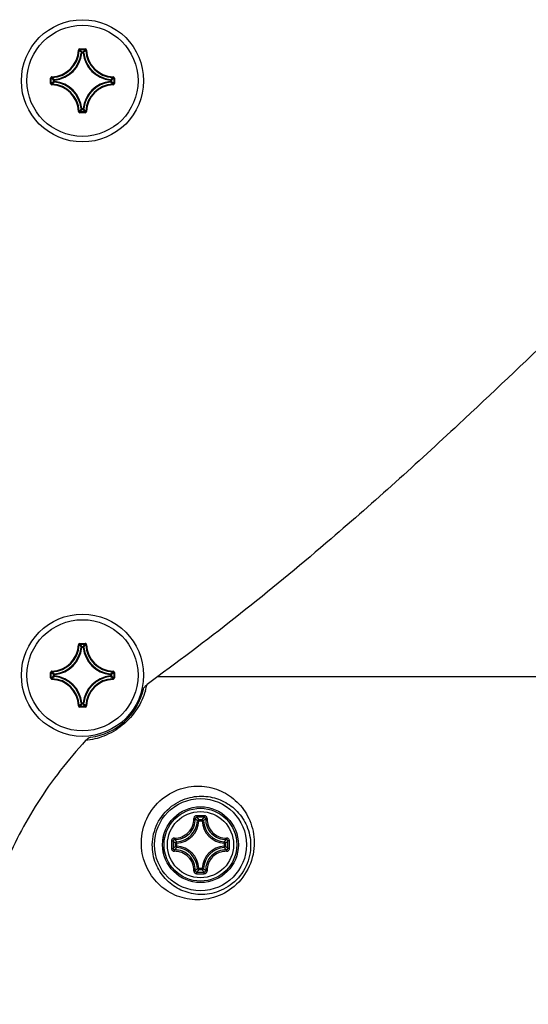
# Model space of a CAD drawing. Header units: millimetres. Extents: x 0 to 420, y 0 to 297.
# Tile 231 of 256: x 352 to 359, y 165 to 180. Entities that reach past the tile are written whole.
import ezdxf

# ---------------------------------------------------------------- set-up
doc = ezdxf.new("R2010")
doc.units = ezdxf.units.MM
doc.header["$LTSCALE"] = 23.1
doc.layers.get('0').update_dxf_attribs({"linetype": 'CONTINUOUS'})
doc.layers.add('AXES', color=7, linetype='CONTINUOUS')

msp = doc.modelspace()

# ---------------------------------------------------------------- linework, layer by layer
at = {"color": 7, "linetype": 'Continuous'}
for p, q in [((352.8717, 179.1832), (352.8817, 179.1829)), ((352.8916, 179.2026), (352.9704, 179.2026)), ((352.8916, 179.2026), (352.8916, 179.1926)), ((352.8916, 179.1926), (352.9704, 179.1926)), ((352.9229, 179.1492), (352.913, 179.1502)), ((352.9229, 179.1592), (352.939, 179.1592)), ((352.9229, 179.1492), (352.9229, 179.1592)), ((352.923, 179.1492), (352.939, 179.1492)), ((352.939, 179.1492), (352.939, 179.1592)), ((352.939, 179.1492), (352.9489, 179.1502)), ((352.9704, 179.2026), (352.9704, 179.1926)), ((352.9903, 179.1832), (352.9803, 179.1829)), ((352.4912, 178.8027), (352.4915, 178.7927)), ((353.3708, 178.8027), (353.3705, 178.7927)), ((352.4718, 178.7828), (352.4818, 178.7828)), ((352.4718, 178.704), (352.4718, 178.7828)), ((352.4718, 178.704), (352.4818, 178.704)), ((352.4818, 178.704), (352.4818, 178.7828)), ((352.4912, 178.6841), (352.4915, 178.6941)), ((352.5252, 178.7514), (352.5152, 178.7514)), ((352.5152, 178.7354), (352.5152, 178.7514)), ((352.5252, 178.7354), (352.5152, 178.7354)), ((352.5252, 178.7514), (352.5242, 178.7614)), ((352.5252, 178.7354), (352.5242, 178.7254)), ((352.5252, 178.7354), (352.5252, 178.7514)), ((353.3368, 178.7514), (353.3378, 178.7614)), ((353.3368, 178.7514), (353.3468, 178.7514)), ((353.3368, 178.7514), (353.3368, 178.7354)), ((353.3368, 178.7354), (353.3468, 178.7354)), ((353.3368, 178.7354), (353.3378, 178.7254)), ((353.3468, 178.7514), (353.3468, 178.7354)), ((353.3708, 178.6841), (353.3705, 178.6941)), ((353.3902, 178.7828), (353.3802, 178.7828)), ((353.3802, 178.7828), (353.3802, 178.704)), ((353.3902, 178.704), (353.3802, 178.704)), ((353.3902, 178.7828), (353.3902, 178.704)), ((352.8717, 178.3036), (352.8817, 178.3039)), ((352.9704, 178.2942), (352.8916, 178.2942)), ((352.8916, 178.2842), (352.8916, 178.2942)), ((352.9704, 178.2842), (352.8916, 178.2842)), ((352.9229, 178.3376), (352.913, 178.3366)), ((352.9229, 178.3376), (352.9229, 178.3276)), ((352.939, 178.3276), (352.9229, 178.3276)), ((352.939, 178.3376), (352.923, 178.3376)), ((352.939, 178.3376), (352.9489, 178.3366)), ((352.939, 178.3376), (352.939, 178.3276)), ((352.9704, 178.2842), (352.9704, 178.2942)), ((352.9903, 178.3036), (352.9803, 178.3039)), ((352.8717, 170.6232), (352.8817, 170.6229)), ((352.8916, 170.6426), (352.9704, 170.6426)), ((352.8916, 170.6426), (352.8916, 170.6326)), ((352.8916, 170.6326), (352.9704, 170.6326)), ((352.9229, 170.5892), (352.913, 170.5902)), ((352.9229, 170.5992), (352.939, 170.5992)), ((352.9229, 170.5892), (352.9229, 170.5992)), ((352.923, 170.5892), (352.939, 170.5892)), ((352.939, 170.5892), (352.939, 170.5992)), ((352.939, 170.5892), (352.9489, 170.5902)), ((352.9704, 170.6426), (352.9704, 170.6326)), ((352.9903, 170.6232), (352.9803, 170.6229)), ((352.4718, 170.2228), (352.4818, 170.2228)), ((352.4718, 170.144), (352.4718, 170.2228)), ((352.4718, 170.144), (352.4818, 170.144)), ((352.4818, 170.144), (352.4818, 170.2228)), ((352.4912, 170.2427), (352.4915, 170.2327)), ((352.5252, 170.1914), (352.5152, 170.1914)), ((352.5152, 170.1754), (352.5152, 170.1914)), ((352.5252, 170.1754), (352.5152, 170.1754)), ((352.5252, 170.1914), (352.5242, 170.2014)), ((352.5252, 170.1754), (352.5242, 170.1654)), ((352.5252, 170.1754), (352.5252, 170.1914)), ((353.3368, 170.1914), (353.3378, 170.2014)), ((353.3368, 170.1914), (353.3468, 170.1914)), ((353.3368, 170.1914), (353.3368, 170.1754)), ((353.3368, 170.1754), (353.3468, 170.1754)), ((353.3368, 170.1754), (353.3378, 170.1654)), ((353.3468, 170.1914), (353.3468, 170.1754)), ((353.3708, 170.2427), (353.3705, 170.2327)), ((353.3902, 170.2228), (353.3802, 170.2228)), ((353.3802, 170.2228), (353.3802, 170.144)), ((353.3902, 170.144), (353.3802, 170.144)), ((353.3902, 170.2228), (353.3902, 170.144)), ((354.0177, 170.1675), (360.2009, 170.1675)), ((352.4912, 170.1241), (352.4915, 170.1341)), ((353.3708, 170.1241), (353.3705, 170.1341)), ((352.8717, 169.7436), (352.8817, 169.7439)), ((352.9704, 169.7342), (352.8916, 169.7342)), ((352.8916, 169.7242), (352.8916, 169.7342)), ((352.9704, 169.7242), (352.8916, 169.7242)), ((352.9229, 169.7776), (352.913, 169.7766)), ((352.9229, 169.7776), (352.9229, 169.7676)), ((352.939, 169.7676), (352.9229, 169.7676)), ((352.939, 169.7776), (352.923, 169.7776)), ((352.939, 169.7776), (352.9489, 169.7766)), ((352.939, 169.7776), (352.939, 169.7676)), ((352.9704, 169.7242), (352.9704, 169.7342)), ((352.9903, 169.7436), (352.9803, 169.7439)), ((354.6085, 168.0854), (354.5887, 168.0865)), ((354.6085, 168.1053), (354.6535, 168.1053)), ((354.6085, 168.0854), (354.6085, 168.1053)), ((354.6085, 168.0854), (354.6535, 168.0854)), ((354.6535, 168.0854), (354.6535, 168.1053)), ((354.6535, 168.0854), (354.6733, 168.0865)), ((354.289, 167.7659), (354.2691, 167.7659)), ((354.2691, 167.7209), (354.2691, 167.7659)), ((354.289, 167.7659), (354.2879, 167.7857)), ((354.289, 167.7209), (354.289, 167.7659)), ((354.973, 167.7659), (354.974, 167.7857)), ((354.973, 167.7659), (354.9929, 167.7659)), ((354.973, 167.7659), (354.973, 167.7209)), ((354.9929, 167.7659), (354.9929, 167.7209)), ((354.289, 167.7209), (354.2691, 167.7209)), ((354.289, 167.7209), (354.2879, 167.7011)), ((354.973, 167.7209), (354.9929, 167.7209)), ((354.973, 167.7209), (354.974, 167.7011)), ((354.6085, 167.4014), (354.5887, 167.4003)), ((354.6535, 167.4014), (354.6085, 167.4014)), ((354.6085, 167.4014), (354.6085, 167.3815)), ((354.6535, 167.3815), (354.6085, 167.3815)), ((354.6535, 167.4014), (354.6733, 167.4003)), ((354.6535, 167.4014), (354.6535, 167.3815))]:
    msp.add_line(p, q, dxfattribs=at)
for centre, radius in [((352.931, 178.7434), 0.88), ((352.931, 170.1834), 0.88), ((354.631, 167.7434), 0.6631), ((354.631, 167.7434), 0.5463), ((354.631, 167.7434), 0.5462), ((354.631, 167.7434), 0.5241), ((354.631, 167.7434), 0.4768)]:
    msp.add_circle(centre, radius, dxfattribs=at)
for centre, radius, start, end in [((352.481, 179.1934), 0.3908, 271.50113, 358.49886), ((352.481, 179.1934), 0.4008, 271.50107, 358.49892), ((352.481, 179.1934), 0.4442, 276.51004, 353.49237), ((352.481, 179.1934), 0.4342, 276.7279, 353.27476), ((352.8916, 179.1826), 0.0199, 89.95331, 178.49632), ((352.0382, 178.3412), 1.1916, 42.76151, 44.93996), ((352.0058, 178.33), 1.2365, 42.11664, 44.239), ((352.923, 179.1492), 0.0101, 90.46116, 173.833), ((353.8562, 178.33), 1.2365, 135.76099, 137.88337), ((353.381, 179.1934), 0.4442, 186.50962, 263.49194), ((353.8239, 178.3411), 1.1917, 135.06013, 137.2384), ((353.381, 179.1934), 0.4342, 186.72717, 263.27401), ((353.381, 179.1934), 0.4008, 181.50107, 268.49892), ((353.381, 179.1934), 0.3908, 181.50113, 268.49887), ((353.3332, 179.6363), 1.1917, 225.06013, 227.2384), ((352.5288, 179.6362), 1.1916, 312.76151, 314.93996), ((353.3702, 178.7828), 0.0199, 359.94602, 88.51498), ((352.4917, 178.704), 0.0199, 179.94591, 268.51539), ((353.3444, 179.6686), 1.2365, 225.76099, 227.88337), ((353.3444, 177.8182), 1.2365, 132.11664, 134.239), ((352.481, 178.2934), 0.3908, 1.50114, 88.49886), ((353.3332, 177.8506), 1.1916, 132.76151, 134.93996), ((352.481, 178.2934), 0.4008, 1.50107, 88.49892), ((352.5252, 178.7514), 0.0101, 96.167, 179.53884), ((352.481, 178.2934), 0.4442, 6.50972, 83.49206), ((352.481, 178.2934), 0.4342, 6.72726, 83.27412), ((353.381, 178.2934), 0.4442, 96.50974, 173.49204), ((353.381, 178.2934), 0.4342, 96.72767, 173.27451), ((353.381, 178.2934), 0.4008, 91.50108, 178.49892), ((353.381, 178.2934), 0.3908, 91.50113, 178.49887), ((352.5288, 177.8506), 1.1916, 45.06004, 47.23849), ((352.5176, 179.6686), 1.2365, 312.11664, 314.239), ((352.5176, 177.8182), 1.2365, 45.761, 47.88336), ((353.3702, 178.704), 0.0199, 271.4969, 0.04933), ((352.8916, 178.3041), 0.0199, 181.45488, 270.06559), ((352.0381, 179.1457), 1.1917, 315.06013, 317.2384), ((352.0058, 179.1568), 1.2365, 315.76099, 317.88337), ((353.8562, 179.1568), 1.2365, 222.11664, 224.239), ((353.8238, 179.1456), 1.1916, 222.76151, 224.93996), ((352.9704, 178.3041), 0.0199, 269.92548, 358.56799), ((352.481, 170.6334), 0.3908, 271.50113, 358.49886), ((352.481, 170.6334), 0.4008, 271.50107, 358.49892), ((352.481, 170.6334), 0.4442, 276.54591, 353.45738), ((352.481, 170.6334), 0.4342, 276.80774, 353.19671), ((352.8916, 170.6226), 0.0199, 89.95331, 178.49632), ((352.0382, 169.7812), 1.1916, 42.76151, 44.93996), ((352.0058, 169.77), 1.2365, 42.11664, 44.239), ((352.923, 170.5892), 0.0101, 90.46116, 173.833), ((353.8562, 169.77), 1.2365, 135.76099, 137.88337), ((353.381, 170.6334), 0.4442, 186.54468, 263.45613), ((353.8239, 169.7811), 1.1917, 135.06013, 137.2384), ((353.381, 170.6334), 0.4342, 186.80521, 263.19416), ((353.381, 170.6334), 0.4008, 181.50107, 268.49892), ((353.381, 170.6334), 0.3908, 181.50113, 268.49887), ((352.4917, 170.144), 0.0199, 179.94591, 268.51539), ((353.3444, 171.1086), 1.2365, 225.76099, 227.88337), ((353.3444, 169.2582), 1.2365, 132.11664, 134.239), ((353.3332, 171.0763), 1.1917, 225.06013, 227.2384), ((353.3332, 169.2906), 1.1916, 132.76151, 134.93996), ((352.5252, 170.1914), 0.0101, 96.167, 179.53884), ((352.481, 169.7334), 0.4442, 6.54478, 83.45626), ((352.481, 169.7334), 0.4342, 6.8053, 83.19427), ((353.381, 169.7334), 0.4442, 96.54559, 173.45703), ((353.381, 169.7334), 0.4342, 96.80751, 173.19646), ((352.5288, 171.0762), 1.1916, 312.76151, 314.93996), ((352.5288, 169.2906), 1.1916, 45.06004, 47.23849), ((352.5176, 171.1086), 1.2365, 312.11664, 314.239), ((352.5176, 169.2582), 1.2365, 45.761, 47.88336), ((353.3702, 170.2228), 0.0199, 359.94602, 88.51498), ((353.3702, 170.144), 0.0199, 271.4969, 0.04933), ((358.4776, 164.0766), 7.5491, 126.21224, 127.70482), ((352.481, 169.7334), 0.3908, 1.50114, 88.49886), ((352.481, 169.7334), 0.4008, 1.50107, 88.49892), ((353.381, 169.7334), 0.4008, 91.50108, 178.49892), ((353.381, 169.7334), 0.3908, 91.50113, 178.49887), ((352.8556, 170.2571), 1.0262, 343.0461, 348.31606), ((352.931, 170.1834), 0.9, 277.45152, 347.24231), ((352.8916, 169.7441), 0.0199, 181.45488, 270.06559), ((352.0381, 170.5857), 1.1917, 315.06013, 317.2384), ((352.0058, 170.5968), 1.2365, 315.76099, 317.88337), ((353.8562, 170.5968), 1.2365, 222.11664, 224.239), ((353.8238, 170.5856), 1.1916, 222.76151, 224.93996), ((352.9704, 169.7441), 0.0199, 269.92548, 358.56799), ((354.6311, 146.3657), 21.7953, 89.85603, 90.14465), ((354.271, 168.1034), 0.3181, 273.05422, 356.94578), ((354.271, 168.1034), 0.338, 273.05389, 356.94611), ((353.999, 167.493), 0.8366, 45.18116, 48.24854), ((354.631, 146.5326), 21.6048, 89.85569, 90.14431), ((353.9381, 167.4701), 0.9236, 43.45685, 46.26656), ((355.3238, 167.4702), 0.9234, 133.73318, 136.54333), ((354.991, 168.1034), 0.338, 183.0539, 266.94611), ((355.2633, 167.4927), 0.837, 131.75235, 134.81813), ((354.991, 168.1034), 0.3181, 183.05419, 266.94581), ((376.008, 167.7436), 21.7946, 179.85618, 180.00048), ((376.0082, 167.7432), 21.7948, 179.99958, 180.14389), ((375.8421, 167.7434), 21.6052, 179.85573, 180.14427), ((354.9043, 168.4363), 0.9235, 223.73339, 226.54315), ((354.8814, 168.3754), 0.8366, 221.75165, 224.81881), ((354.3804, 168.3756), 0.8369, 315.1818, 318.24789), ((354.3577, 168.4362), 0.9234, 313.45668, 316.26676), ((333.4199, 167.7434), 21.6052, 359.85573, 0.14427), ((333.2538, 167.7436), 21.7948, 359.99958, 0.14389), ((333.2539, 167.7432), 21.7946, 359.85618, 0.00048), ((354.9043, 167.0505), 0.9236, 133.45685, 136.26656), ((354.8814, 167.1114), 0.8366, 135.18116, 138.24851), ((354.271, 167.3834), 0.3181, 3.05422, 86.94578), ((354.271, 167.3834), 0.338, 3.0539, 86.94611), ((354.991, 167.3834), 0.338, 93.0539, 176.94611), ((354.991, 167.3834), 0.3181, 93.05419, 176.94578), ((354.3803, 167.1111), 0.837, 41.75236, 44.81813), ((354.3577, 167.0506), 0.9234, 43.73318, 46.54333), ((353.9989, 167.9938), 0.8366, 311.7517, 314.81881), ((354.6311, 189.1211), 21.7953, 269.85536, 270.14398), ((353.9381, 168.0167), 0.9235, 313.73339, 316.54315), ((354.631, 188.9542), 21.6048, 269.85569, 270.14431), ((355.3239, 168.0167), 0.9236, 223.45685, 226.26656), ((355.263, 167.9938), 0.8366, 225.18116, 228.24851)]:
    msp.add_arc(centre, radius, start, end, dxfattribs=at)
for points, knots in [([(352.8817, 179.1829), (352.8817, 179.1854), (352.8839, 179.1906), (352.8891, 179.1926), (352.8916, 179.1926)], [0, 0, 0, 0, 0.500008, 1, 1, 1, 1]), ([(352.939, 179.1592), (352.9414, 179.1592), (352.9463, 179.1573), (352.9487, 179.1526), (352.9489, 179.1502)], [0, 0, 0, 0, 0.4999439, 1, 1, 1, 1]), ([(352.9903, 179.1832), (352.9902, 179.1882), (352.9858, 179.1985), (352.9754, 179.2026), (352.9704, 179.2026)], [0, 0, 0, 0, 0.4999908, 1, 1, 1, 1]), ([(352.9704, 179.1926), (352.9729, 179.1926), (352.9781, 179.1906), (352.9803, 179.1854), (352.9803, 179.1829)], [0, 0, 0, 0, 0.5000089, 1, 1, 1, 1]), ([(352.4912, 178.8027), (352.4862, 178.8026), (352.4759, 178.7982), (352.4718, 178.7878), (352.4718, 178.7828)], [0, 0, 0, 0, 0.4999952, 1, 1, 1, 1]), ([(352.4818, 178.7828), (352.4818, 178.7853), (352.4838, 178.7905), (352.489, 178.7927), (352.4915, 178.7927)], [0, 0, 0, 0, 0.5000089, 1, 1, 1, 1]), ([(353.3705, 178.7927), (353.373, 178.7927), (353.3782, 178.7905), (353.3802, 178.7853), (353.3802, 178.7828)], [0, 0, 0, 0, 0.500008, 1, 1, 1, 1]), ([(352.4915, 178.6941), (352.489, 178.6941), (352.4838, 178.6963), (352.4818, 178.7015), (352.4818, 178.704)], [0, 0, 0, 0, 0.500008, 1, 1, 1, 1]), ([(352.5242, 178.7254), (352.5218, 178.7257), (352.5171, 178.7281), (352.5152, 178.733), (352.5152, 178.7354)], [0, 0, 0, 0, 0.5000561, 1, 1, 1, 1]), ([(353.3378, 178.7614), (353.3402, 178.7611), (353.3449, 178.7587), (353.3468, 178.7538), (353.3468, 178.7514)], [0, 0, 0, 0, 0.5000561, 1, 1, 1, 1]), ([(353.3468, 178.7354), (353.3468, 178.733), (353.3449, 178.7281), (353.3402, 178.7257), (353.3378, 178.7254)], [0, 0, 0, 0, 0.4999439, 1, 1, 1, 1]), ([(353.3802, 178.704), (353.3802, 178.7015), (353.3782, 178.6963), (353.373, 178.6941), (353.3705, 178.6941)], [0, 0, 0, 0, 0.5000088, 1, 1, 1, 1]), ([(352.8916, 178.2942), (352.8891, 178.2942), (352.8839, 178.2962), (352.8817, 178.3014), (352.8817, 178.3039)], [0, 0, 0, 0, 0.5000089, 1, 1, 1, 1]), ([(352.9229, 178.3276), (352.9206, 178.3276), (352.9156, 178.3295), (352.9133, 178.3342), (352.913, 178.3366)], [0, 0, 0, 0, 0.4999439, 1, 1, 1, 1]), ([(352.9489, 178.3366), (352.9487, 178.3342), (352.9463, 178.3295), (352.9414, 178.3276), (352.939, 178.3276)], [0, 0, 0, 0, 0.5000561, 1, 1, 1, 1]), ([(352.9803, 178.3039), (352.9803, 178.3014), (352.9781, 178.2962), (352.9729, 178.2942), (352.9704, 178.2942)], [0, 0, 0, 0, 0.5000081, 1, 1, 1, 1]), ([(373.4442, 170.1675), (372.5821, 170.7942), (371.1069, 171.9763), (369.2261, 173.6759), (367.7922, 175.0445), (366.6596, 176.1262), (365.8507, 176.855), (365.2837, 177.3029), (364.9184, 177.5558), (364.5827, 177.7464), (364.2754, 177.8747), (363.9939, 177.9456), (363.7295, 177.9675), (363.4651, 177.9451), (363.1834, 177.8736), (362.8758, 177.7447), (362.5399, 177.5535), (362.1744, 177.3), (361.6071, 176.8514), (360.7976, 176.1217), (359.6641, 175.0389), (358.2287, 173.6692), (356.3496, 171.9717), (354.8766, 170.7918), (354.0177, 170.1675)], [0, 0, 0, 0, 0.1272869, 0.2254619, 0.3026916, 0.3640081, 0.4125251, 0.4326417, 0.4502558, 0.4655393, 0.4786647, 0.4899108, 0.500055, 0.5102058, 0.5214676, 0.5346117, 0.5499151, 0.5675498, 0.5876878, 0.6362512, 0.6976222, 0.7749204, 0.873186, 1, 1, 1, 1]), ([(352.8817, 170.6229), (352.8817, 170.6254), (352.8839, 170.6306), (352.8891, 170.6326), (352.8916, 170.6326)], [0, 0, 0, 0, 0.500008, 1, 1, 1, 1]), ([(352.939, 170.5992), (352.9414, 170.5992), (352.9463, 170.5973), (352.9487, 170.5926), (352.9489, 170.5902)], [0, 0, 0, 0, 0.4999439, 1, 1, 1, 1]), ([(352.9903, 170.6232), (352.9902, 170.6282), (352.9858, 170.6385), (352.9754, 170.6426), (352.9704, 170.6426)], [0, 0, 0, 0, 0.4999908, 1, 1, 1, 1]), ([(352.9704, 170.6326), (352.9729, 170.6326), (352.9781, 170.6306), (352.9803, 170.6254), (352.9803, 170.6229)], [0, 0, 0, 0, 0.5000089, 1, 1, 1, 1]), ([(352.4912, 170.2427), (352.4862, 170.2426), (352.4759, 170.2382), (352.4718, 170.2278), (352.4718, 170.2228)], [0, 0, 0, 0, 0.4999952, 1, 1, 1, 1]), ([(352.4818, 170.2228), (352.4818, 170.2253), (352.4838, 170.2305), (352.489, 170.2327), (352.4915, 170.2327)], [0, 0, 0, 0, 0.5000089, 1, 1, 1, 1]), ([(352.4915, 170.1341), (352.489, 170.1341), (352.4838, 170.1363), (352.4818, 170.1415), (352.4818, 170.144)], [0, 0, 0, 0, 0.500008, 1, 1, 1, 1]), ([(352.5242, 170.1654), (352.5218, 170.1657), (352.5171, 170.1681), (352.5152, 170.173), (352.5152, 170.1754)], [0, 0, 0, 0, 0.5000561, 1, 1, 1, 1]), ([(353.3378, 170.2014), (353.3402, 170.2011), (353.3449, 170.1987), (353.3468, 170.1938), (353.3468, 170.1914)], [0, 0, 0, 0, 0.5000561, 1, 1, 1, 1]), ([(353.3468, 170.1754), (353.3468, 170.173), (353.3449, 170.1681), (353.3402, 170.1657), (353.3378, 170.1654)], [0, 0, 0, 0, 0.4999439, 1, 1, 1, 1]), ([(353.3705, 170.2327), (353.373, 170.2327), (353.3782, 170.2305), (353.3802, 170.2253), (353.3802, 170.2228)], [0, 0, 0, 0, 0.500008, 1, 1, 1, 1]), ([(353.3802, 170.144), (353.3802, 170.1415), (353.3782, 170.1363), (353.373, 170.1341), (353.3705, 170.1341)], [0, 0, 0, 0, 0.5000088, 1, 1, 1, 1]), ([(353.8088, 169.9847), (353.8115, 169.9969), (353.8279, 170.0211), (353.8484, 170.0398), (353.8606, 170.0493)], [0, 0, 0, 0, 0.4484943, 1, 1, 1, 1]), ([(353.8372, 169.9578), (353.8099, 169.8682), (353.7244, 169.683), (353.5181, 169.4522), (353.255, 169.2986), (353.0654, 169.2524), (352.9767, 169.243)], [0, 0, 0, 0, 0.2381152, 0.5108969, 0.7734448, 1, 1, 1, 1]), ([(352.8916, 169.7342), (352.8891, 169.7342), (352.8839, 169.7362), (352.8817, 169.7414), (352.8817, 169.7439)], [0, 0, 0, 0, 0.5000089, 1, 1, 1, 1]), ([(352.9229, 169.7676), (352.9206, 169.7676), (352.9156, 169.7695), (352.9133, 169.7742), (352.913, 169.7766)], [0, 0, 0, 0, 0.4999439, 1, 1, 1, 1]), ([(352.9489, 169.7766), (352.9487, 169.7742), (352.9463, 169.7695), (352.9414, 169.7676), (352.939, 169.7676)], [0, 0, 0, 0, 0.5000561, 1, 1, 1, 1]), ([(352.9803, 169.7439), (352.9803, 169.7414), (352.9781, 169.7362), (352.9729, 169.7342), (352.9704, 169.7342)], [0, 0, 0, 0, 0.5000081, 1, 1, 1, 1]), ([(352.9767, 169.243), (352.7214, 168.9663), (352.27, 168.3866), (351.7729, 167.4333), (351.4708, 166.4482), (351.3953, 165.7767), (351.389, 165.4448)], [0, 0, 0, 0, 0.2686888, 0.5210593, 0.7631241, 1, 1, 1, 1]), ([(352.9767, 169.243), (352.9876, 169.2548), (353.0087, 169.2742), (353.0349, 169.2893), (353.0477, 169.291)], [0, 0, 0, 0, 0.5544173, 1, 1, 1, 1]), ([(353.7791, 167.7772), (353.7807, 167.8935), (353.8355, 168.1331), (354.0585, 168.4186), (354.3664, 168.577), (354.6825, 168.6004), (354.9651, 168.5153), (355.1973, 168.3415), (355.3624, 168.0885), (355.4046, 167.8834), (355.4056, 167.7772)], [0, 0, 0, 0, 0.1379574, 0.2815631, 0.4160453, 0.5366611, 0.6487252, 0.7589985, 0.8739861, 1, 1, 1, 1]), ([(353.937, 167.7434), (353.9384, 167.8466), (353.989, 168.0604), (354.1931, 168.3088), (354.4667, 168.4381), (354.7378, 168.451), (354.9763, 168.3755), (355.173, 168.2277), (355.3155, 168.0119), (355.3529, 167.8355), (355.3541, 167.7434)], [0, 0, 0, 0, 0.1412825, 0.2896188, 0.4247939, 0.5433843, 0.6528647, 0.7606859, 0.873861, 1, 1, 1, 1]), ([(354.5761, 168.1609), (354.5707, 168.1609), (354.5598, 168.1587), (354.5461, 168.1494), (354.5371, 168.1356), (354.5352, 168.1247), (354.5354, 168.1194)], [0, 0, 0, 0, 0.2515406, 0.502439, 0.7518795, 1, 1, 1, 1]), ([(354.5761, 168.1609), (354.5761, 168.1582), (354.5761, 168.153), (354.5762, 168.146), (354.5764, 168.1409), (354.5764, 168.1382), (354.5766, 168.1374)], [0, 0, 0, 0, 0.3476942, 0.6630037, 0.8932873, 1, 1, 1, 1]), ([(354.6859, 168.1609), (354.6859, 168.1582), (354.6859, 168.153), (354.6858, 168.146), (354.6856, 168.1409), (354.6856, 168.1382), (354.6854, 168.1374)], [0, 0, 0, 0, 0.3476957, 0.6630064, 0.8932895, 1, 1, 1, 1]), ([(354.7266, 168.1195), (354.7268, 168.1248), (354.7249, 168.1357), (354.7159, 168.1494), (354.7022, 168.1587), (354.6913, 168.1609), (354.6859, 168.1609)], [0, 0, 0, 0, 0.2481181, 0.4975666, 0.7484665, 1, 1, 1, 1]), ([(354.255, 167.839), (354.2916, 167.8379), (354.3664, 167.8509), (354.4612, 167.9132), (354.5235, 168.008), (354.5365, 168.0828), (354.5354, 168.1194)], [0, 0, 0, 0, 0.2491136, 0.5000003, 0.750887, 1, 1, 1, 1]), ([(354.2572, 167.8183), (354.2963, 167.8171), (354.3761, 167.8308), (354.4771, 167.8973), (354.5436, 167.9983), (354.5573, 168.0781), (354.5561, 168.1172)], [0, 0, 0, 0, 0.2492362, 0.5000002, 0.7507644, 1, 1, 1, 1]), ([(354.5354, 168.1195), (354.5378, 168.1196), (354.5424, 168.1196), (354.5486, 168.1192), (354.5529, 168.1186), (354.5551, 168.1179), (354.5559, 168.1174), (354.5561, 168.1172)], [0, 0, 0, 0, 0.3501205, 0.6575529, 0.8819007, 0.9544256, 1, 1, 1, 1]), ([(354.5766, 168.1374), (354.5739, 168.1374), (354.5685, 168.1364), (354.5616, 168.1319), (354.557, 168.1252), (354.556, 168.1198), (354.5561, 168.1172)], [0, 0, 0, 0, 0.253266, 0.5039418, 0.7523044, 1, 1, 1, 1]), ([(354.6085, 168.1053), (354.6036, 168.1052), (354.5935, 168.1012), (354.589, 168.0913), (354.5887, 168.0865)], [0, 0, 0, 0, 0.4999874, 1, 1, 1, 1]), ([(354.7059, 168.1172), (354.706, 168.1198), (354.705, 168.1252), (354.7004, 168.1319), (354.6935, 168.1364), (354.6881, 168.1374), (354.6854, 168.1374)], [0, 0, 0, 0, 0.2476944, 0.4960565, 0.7467338, 1, 1, 1, 1]), ([(354.7059, 168.1172), (354.7047, 168.0781), (354.7184, 167.9983), (354.7849, 167.8972), (354.8859, 167.8308), (354.9657, 167.8171), (355.0047, 167.8183)], [0, 0, 0, 0, 0.2492261, 0.5000421, 0.750815, 1, 1, 1, 1]), ([(354.7266, 168.1195), (354.7242, 168.1196), (354.7195, 168.1196), (354.7134, 168.1192), (354.7091, 168.1186), (354.7069, 168.1179), (354.7061, 168.1174), (354.7059, 168.1172)], [0, 0, 0, 0, 0.3500652, 0.657475, 0.8818311, 0.9543804, 1, 1, 1, 1]), ([(354.7266, 168.1195), (354.7255, 168.0829), (354.7385, 168.008), (354.8008, 167.9132), (354.8956, 167.8509), (354.9705, 167.8379), (355.0071, 167.839)], [0, 0, 0, 0, 0.249104, 0.5000422, 0.7509371, 1, 1, 1, 1]), ([(355.4056, 167.7772), (355.4067, 167.6596), (355.3567, 167.4179), (355.1394, 167.1283), (354.8351, 166.9633), (354.5151, 166.933), (354.2222, 167.0177), (353.9815, 167.1988), (353.8161, 167.4611), (353.7777, 167.6705), (353.7791, 167.7772)], [0, 0, 0, 0, 0.1375047, 0.2784724, 0.4098586, 0.5305439, 0.6451347, 0.7585017, 0.8752415, 1, 1, 1, 1]), ([(355.3541, 167.7434), (355.3554, 167.6388), (355.3095, 167.423), (355.111, 167.1705), (354.8405, 167.0342), (354.5646, 167.0149), (354.3159, 167.0908), (354.1114, 167.2461), (353.9692, 167.4707), (353.9357, 167.651), (353.937, 167.7434)], [0, 0, 0, 0, 0.1408621, 0.2857609, 0.4177169, 0.5369755, 0.649471, 0.7606303, 0.8755686, 1, 1, 1, 1]), ([(354.255, 167.839), (354.2497, 167.8392), (354.2388, 167.8373), (354.225, 167.8283), (354.2157, 167.8146), (354.2135, 167.8037), (354.2135, 167.7983)], [0, 0, 0, 0, 0.2481252, 0.497569, 0.7484675, 1, 1, 1, 1]), ([(354.2135, 167.7983), (354.2162, 167.7983), (354.2214, 167.7982), (354.2284, 167.7982), (354.2335, 167.798), (354.2362, 167.798), (354.237, 167.7978)], [0, 0, 0, 0, 0.3477039, 0.66302, 0.8933025, 1, 1, 1, 1]), ([(354.2572, 167.8183), (354.2546, 167.8184), (354.2492, 167.8174), (354.2425, 167.8128), (354.238, 167.8059), (354.237, 167.8005), (354.237, 167.7978)], [0, 0, 0, 0, 0.2476942, 0.4960562, 0.7467336, 1, 1, 1, 1]), ([(354.2549, 167.839), (354.2548, 167.8366), (354.2548, 167.8319), (354.2552, 167.8258), (354.2558, 167.8215), (354.2565, 167.8193), (354.257, 167.8185), (354.2572, 167.8183)], [0, 0, 0, 0, 0.3500698, 0.6574754, 0.881839, 0.954389, 1, 1, 1, 1]), ([(354.2879, 167.7857), (354.2831, 167.7854), (354.2732, 167.7809), (354.2692, 167.7708), (354.2691, 167.7659)], [0, 0, 0, 0, 0.5000126, 1, 1, 1, 1]), ([(354.9929, 167.7659), (354.9928, 167.7708), (354.9888, 167.7809), (354.9789, 167.7854), (354.974, 167.7857)], [0, 0, 0, 0, 0.4999874, 1, 1, 1, 1]), ([(355.0071, 167.839), (355.0072, 167.8366), (355.0072, 167.8319), (355.0068, 167.8258), (355.0062, 167.8215), (355.0055, 167.8193), (355.005, 167.8185), (355.0047, 167.8183)], [0, 0, 0, 0, 0.3500581, 0.6574638, 0.8818227, 0.9543758, 1, 1, 1, 1]), ([(355.025, 167.7978), (355.025, 167.8005), (355.024, 167.8059), (355.0195, 167.8128), (355.0127, 167.8174), (355.0074, 167.8184), (355.0047, 167.8183)], [0, 0, 0, 0, 0.253266, 0.5039417, 0.7523043, 1, 1, 1, 1]), ([(355.0485, 167.7983), (355.0485, 167.8037), (355.0463, 167.8146), (355.037, 167.8283), (355.0233, 167.8373), (355.0124, 167.8392), (355.0071, 167.839)], [0, 0, 0, 0, 0.2515394, 0.5024399, 0.7518854, 1, 1, 1, 1]), ([(355.0485, 167.7983), (355.0458, 167.7983), (355.0406, 167.7983), (355.0336, 167.7982), (355.0285, 167.798), (355.0258, 167.798), (355.025, 167.7978)], [0, 0, 0, 0, 0.3476943, 0.6630035, 0.8932871, 1, 1, 1, 1]), ([(354.2135, 167.6885), (354.2162, 167.6885), (354.2214, 167.6885), (354.2284, 167.6886), (354.2335, 167.6888), (354.2362, 167.6888), (354.237, 167.689)], [0, 0, 0, 0, 0.3476943, 0.6630035, 0.8932871, 1, 1, 1, 1]), ([(354.2135, 167.6885), (354.2135, 167.6831), (354.2157, 167.6722), (354.225, 167.6585), (354.2387, 167.6495), (354.2496, 167.6476), (354.2549, 167.6478)], [0, 0, 0, 0, 0.2515394, 0.5024399, 0.7518854, 1, 1, 1, 1]), ([(354.237, 167.689), (354.237, 167.6863), (354.238, 167.6809), (354.2425, 167.674), (354.2492, 167.6694), (354.2546, 167.6684), (354.2572, 167.6685)], [0, 0, 0, 0, 0.253266, 0.5039417, 0.7523043, 1, 1, 1, 1]), ([(354.2549, 167.6478), (354.2548, 167.6502), (354.2548, 167.6549), (354.2552, 167.661), (354.2558, 167.6653), (354.2565, 167.6675), (354.257, 167.6683), (354.2572, 167.6685)], [0, 0, 0, 0, 0.3500581, 0.6574638, 0.8818227, 0.9543758, 1, 1, 1, 1]), ([(354.5354, 167.3673), (354.5365, 167.4039), (354.5235, 167.4788), (354.4612, 167.5736), (354.3663, 167.6359), (354.2915, 167.6489), (354.2549, 167.6478)], [0, 0, 0, 0, 0.249104, 0.5000422, 0.7509371, 1, 1, 1, 1]), ([(354.5561, 167.3696), (354.5573, 167.4087), (354.5436, 167.4885), (354.4771, 167.5896), (354.3761, 167.656), (354.2963, 167.6697), (354.2572, 167.6685)], [0, 0, 0, 0, 0.2492261, 0.5000421, 0.750815, 1, 1, 1, 1]), ([(354.2691, 167.7209), (354.2692, 167.716), (354.2732, 167.7059), (354.2831, 167.7014), (354.2879, 167.7011)], [0, 0, 0, 0, 0.4999874, 1, 1, 1, 1]), ([(355.0047, 167.6685), (354.9657, 167.6697), (354.8859, 167.656), (354.7848, 167.5895), (354.7184, 167.4885), (354.7047, 167.4087), (354.7059, 167.3696)], [0, 0, 0, 0, 0.249204, 0.5000002, 0.7507961, 1, 1, 1, 1]), ([(355.0071, 167.6478), (354.9705, 167.6489), (354.8956, 167.6359), (354.8008, 167.5736), (354.7385, 167.4788), (354.7255, 167.4039), (354.7266, 167.3673)], [0, 0, 0, 0, 0.249081, 0.4999992, 0.7509173, 1, 1, 1, 1]), ([(355.0047, 167.6685), (355.0074, 167.6684), (355.0127, 167.6694), (355.0195, 167.674), (355.024, 167.6809), (355.025, 167.6863), (355.025, 167.689)], [0, 0, 0, 0, 0.2476944, 0.4960565, 0.7467338, 1, 1, 1, 1]), ([(355.0071, 167.6478), (355.0072, 167.6502), (355.0072, 167.6549), (355.0068, 167.661), (355.0062, 167.6653), (355.0055, 167.6675), (355.005, 167.6683), (355.0047, 167.6685)], [0, 0, 0, 0, 0.3500648, 0.6574745, 0.8818307, 0.9543803, 1, 1, 1, 1]), ([(355.0071, 167.6478), (355.0124, 167.6476), (355.0233, 167.6495), (355.037, 167.6585), (355.0463, 167.6722), (355.0485, 167.6831), (355.0485, 167.6885)], [0, 0, 0, 0, 0.248123, 0.4975707, 0.7484694, 1, 1, 1, 1]), ([(355.0485, 167.6885), (355.0458, 167.6885), (355.0406, 167.6885), (355.0336, 167.6886), (355.0285, 167.6888), (355.0258, 167.6888), (355.025, 167.689)], [0, 0, 0, 0, 0.3476995, 0.6630127, 0.8932955, 1, 1, 1, 1]), ([(354.5354, 167.3673), (354.5352, 167.362), (354.5371, 167.3511), (354.5461, 167.3374), (354.5598, 167.3281), (354.5707, 167.3259), (354.5761, 167.3259)], [0, 0, 0, 0, 0.2481183, 0.4975671, 0.7484673, 1, 1, 1, 1]), ([(354.5354, 167.3673), (354.5378, 167.3672), (354.5424, 167.3672), (354.5486, 167.3676), (354.5529, 167.3682), (354.5551, 167.3689), (354.5559, 167.3694), (354.5561, 167.3696)], [0, 0, 0, 0, 0.3500652, 0.657475, 0.8818311, 0.9543804, 1, 1, 1, 1]), ([(354.5561, 167.3696), (354.556, 167.367), (354.557, 167.3616), (354.5616, 167.3549), (354.5685, 167.3504), (354.5739, 167.3494), (354.5766, 167.3494)], [0, 0, 0, 0, 0.2476944, 0.4960565, 0.7467338, 1, 1, 1, 1]), ([(354.5761, 167.3259), (354.5761, 167.3286), (354.5761, 167.3338), (354.5762, 167.3408), (354.5764, 167.3459), (354.5764, 167.3486), (354.5766, 167.3494)], [0, 0, 0, 0, 0.3476957, 0.6630064, 0.8932895, 1, 1, 1, 1]), ([(354.6854, 167.3494), (354.6881, 167.3494), (354.6935, 167.3504), (354.7004, 167.3549), (354.705, 167.3616), (354.706, 167.367), (354.7059, 167.3696)], [0, 0, 0, 0, 0.253266, 0.5039417, 0.7523043, 1, 1, 1, 1]), ([(354.6859, 167.3259), (354.6859, 167.3286), (354.6859, 167.3338), (354.6858, 167.3408), (354.6856, 167.3459), (354.6856, 167.3486), (354.6854, 167.3494)], [0, 0, 0, 0, 0.3476942, 0.6630037, 0.8932873, 1, 1, 1, 1]), ([(354.6859, 167.3259), (354.6913, 167.3259), (354.7022, 167.3281), (354.7159, 167.3374), (354.7249, 167.3511), (354.7268, 167.362), (354.7266, 167.3673)], [0, 0, 0, 0, 0.2515425, 0.502444, 0.7518903, 1, 1, 1, 1]), ([(354.7266, 167.3673), (354.7242, 167.3672), (354.7195, 167.3672), (354.7134, 167.3676), (354.7091, 167.3682), (354.7069, 167.3689), (354.7061, 167.3694), (354.7059, 167.3696)], [0, 0, 0, 0, 0.3500575, 0.657463, 0.881822, 0.9543754, 1, 1, 1, 1])]:
    msp.add_open_spline(points, degree=3, knots=knots, dxfattribs=at)
for points in [[(354.6733, 168.0865), (354.673, 168.0913), (354.6685, 168.1012), (354.6584, 168.1052), (354.6535, 168.1053)], [(354.974, 167.7011), (354.9789, 167.7014), (354.9888, 167.7059), (354.9928, 167.716), (354.9929, 167.7209)], [(354.5887, 167.4003), (354.589, 167.3955), (354.5935, 167.3856), (354.6036, 167.3816), (354.6085, 167.3815)], [(354.6535, 167.3815), (354.6584, 167.3816), (354.6685, 167.3856), (354.673, 167.3955), (354.6733, 167.4003)]]:
    msp.add_open_spline(points, degree=3, dxfattribs=at)
at = {"layer": 'AXES', "color": 7, "linetype": 'Continuous'}
for centre in [(352.931, 178.7434), (352.931, 170.1834)]:
    msp.add_circle(centre, 0.8, dxfattribs=at)

doc.saveas('drawing.dxf')
